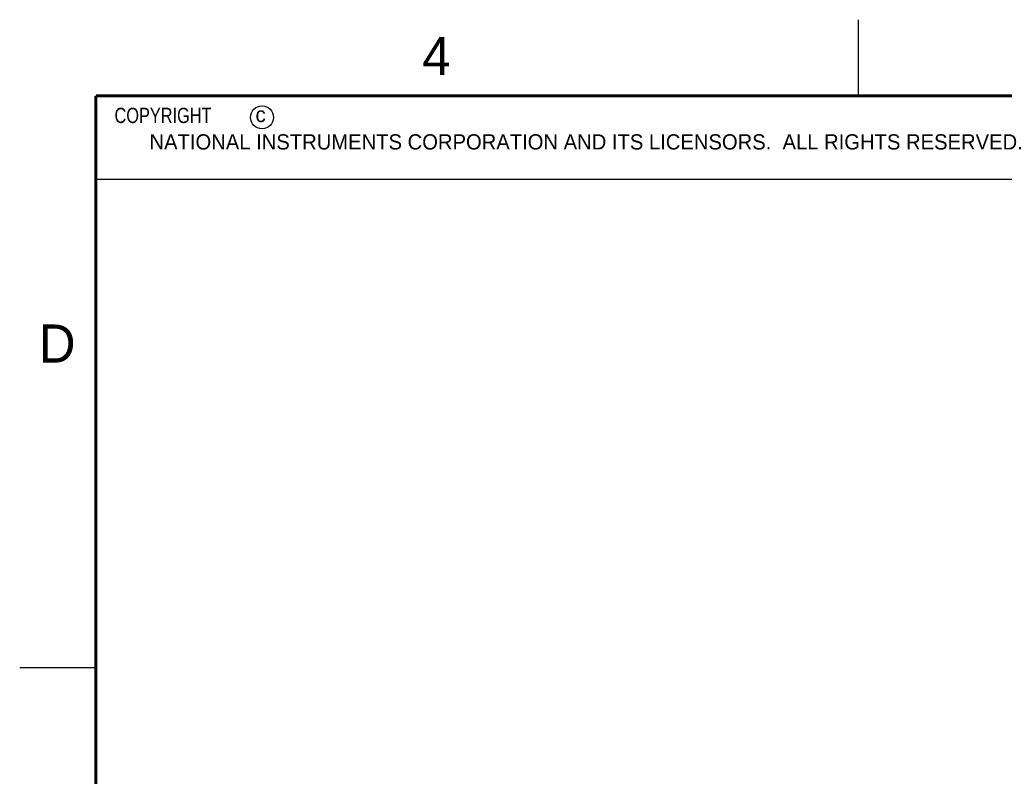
# Model space of a CAD drawing. Header units: inches. Extents: x 0 to 22, y 0 to 17.
# Tile 12 of 31: x 0 to 6.5, y 12 to 17. Entities that reach past the tile are written whole.
import ezdxf

# ---------------------------------------------------------------- set-up
doc = ezdxf.new("R2010")
doc.units = ezdxf.units.IN
doc.header["$LTSCALE"] = 1.21
doc.header["$MEASUREMENT"] = 0
doc.layers.get('0').update_dxf_attribs({"linetype": 'CONTINUOUS'})
doc.styles.get("Standard").update_dxf_attribs({"font": 'txt', "width": 0.8})

msp = doc.modelspace()

# ---------------------------------------------------------------- linework, layer by layer
at = {"color": 2, "linetype": 'CONTINUOUS'}
for p, q in [((5.5, 16.5), (5.5, 17)), ((0.4999, 16.5), (9.1249, 16.5)), ((0.4999, 16.5), (0.4999, 15.9531)), ((0.4999, 15.9531), (9.1249, 15.9531)), ((0, 12.75), (0.5, 12.75))]:
    msp.add_line(p, q, dxfattribs=at)
at = {"color": 7, "linetype": 'CONTINUOUS', "const_width": 0.02}
for points in [[(0.5, 16.5), (0.5, 0.5)], [(21.5, 16.5), (0.5, 16.5)]]:
    msp.add_lwpolyline(points, dxfattribs=at)
at = {"color": 2, "linetype": 'CONTINUOUS'}
msp.add_circle((1.5893, 16.359), 0.0754, dxfattribs=at)

# ---------------------------------------------------------------- texts
for s, height, p in [('4', 0.25, (2.64, 16.6369)), ('c', 0.1, (1.5463, 16.328)), ('NATIONAL INSTRUMENTS CORPORATION AND ITS LICENSORS.  ALL RIGHTS RESERVED.', 0.1, (0.851, 16.1482)), ('D', 0.25, (0.125, 14.75))]:
    msp.add_text(s, height=height, dxfattribs=at).set_placement(p)
at = {"color": 2, "linetype": 'CONTINUOUS', "insert": (0.5624, 16.4219), "char_height": 0.1, "width": 1.2, "attachment_point": 1}
msp.add_mtext('  COPYRIGHT    ', dxfattribs=at)

doc.saveas('drawing.dxf')
